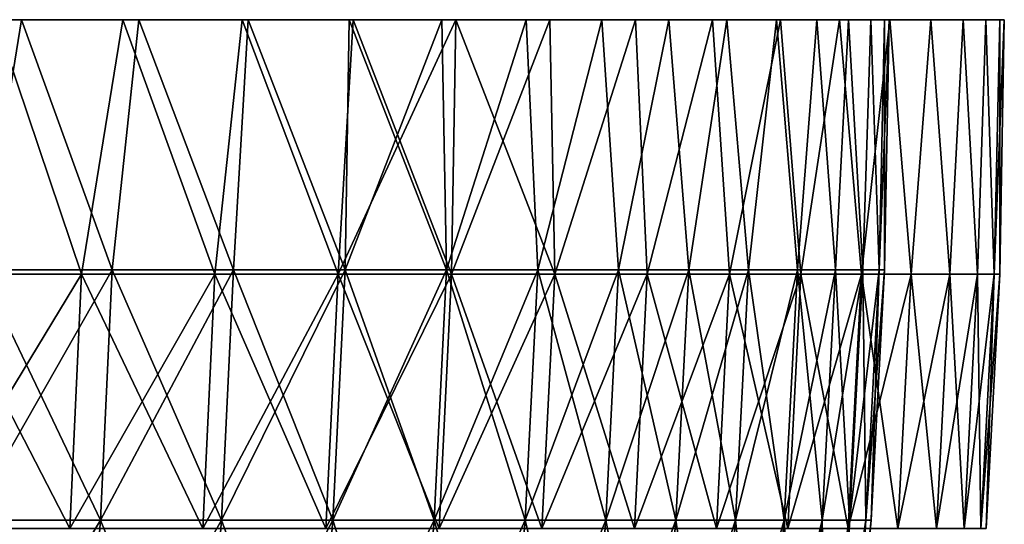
# Model space of a CAD drawing. Header units: millimetres. Extents: x -125 to 125, y 3898 to 4025.
# Tile 256 of 256: x 108 to 125, y 4016 to 4025. Entities that reach past the tile are written whole.
import ezdxf

# ---------------------------------------------------------------- set-up
doc = ezdxf.new("R2010")
doc.units = ezdxf.units.MM
doc.header["$LTSCALE"] = 2.2935
for name, color, linetype in [('1', 7, 'CONTINUOUS'), ('2', 7, 'CONTINUOUS'), ('3', 7, 'CONTINUOUS'), ('4', 7, 'CONTINUOUS'), ('5', 7, 'CONTINUOUS')]:
    doc.layers.add(name, color=color, linetype=linetype)

msp = doc.modelspace()

# ---------------------------------------------------------------- linework, layer by layer
at = {"layer": '1', "color": 36, "linetype": 'Continuous', "true_color": 0x833d1e}
for points in [[(109.71, 4025, -59.906), (107.502, 4025, -63.784), (105.782, 4025, -62.763), (109.71, 4025, -59.906)], [(107.955, 4025, -58.947), (109.71, 4025, -59.906), (105.782, 4025, -62.763), (107.955, 4025, -58.947)], [(107.502, 4025, 63.784), (109.71, 4025, 59.906), (105.782, 4025, 62.763), (107.502, 4025, 63.784)], [(105.782, 4025, 62.763), (109.71, 4025, 59.906), (107.955, 4025, 58.947), (105.782, 4025, 62.763)], [(111.778, 4025, -55.952), (109.71, 4025, -59.906), (107.955, 4025, -58.947), (111.778, 4025, -55.952)], [(109.99, 4025, -55.056), (111.778, 4025, -55.952), (107.955, 4025, -58.947), (109.99, 4025, -55.056)], [(109.71, 4025, 59.906), (111.778, 4025, 55.952), (107.955, 4025, 58.947), (109.71, 4025, 59.906)], [(107.955, 4025, 58.947), (111.778, 4025, 55.952), (109.99, 4025, 55.057), (107.955, 4025, 58.947)], [(113.704, 4025, -51.927), (111.778, 4025, -55.952), (109.99, 4025, -55.056), (113.704, 4025, -51.927)], [(111.885, 4025, -51.096), (113.704, 4025, -51.927), (109.99, 4025, -55.056), (111.885, 4025, -51.096)], [(111.778, 4025, 55.952), (113.704, 4025, 51.927), (109.99, 4025, 55.057), (111.778, 4025, 55.952)], [(109.99, 4025, 55.057), (113.704, 4025, 51.927), (111.885, 4025, 51.096), (109.99, 4025, 55.057)], [(115.485, 4025, -47.835), (113.704, 4025, -51.927), (111.885, 4025, -51.096), (115.485, 4025, -47.835)], [(113.637, 4025, -47.07), (115.485, 4025, -47.835), (111.885, 4025, -51.096), (113.637, 4025, -47.07)], [(113.704, 4025, 51.927), (115.485, 4025, 47.835), (111.885, 4025, 51.096), (113.704, 4025, 51.927)], [(111.885, 4025, 51.096), (115.485, 4025, 47.835), (113.637, 4025, 47.07), (111.885, 4025, 51.096)], [(117.119, 4025, -43.683), (115.485, 4025, -47.835), (113.637, 4025, -47.07), (117.119, 4025, -43.683)], [(115.245, 4025, -42.984), (117.119, 4025, -43.683), (113.637, 4025, -47.07), (115.245, 4025, -42.984)], [(115.485, 4025, 47.835), (117.119, 4025, 43.683), (113.637, 4025, 47.07), (115.485, 4025, 47.835)], [(113.637, 4025, 47.07), (117.119, 4025, 43.683), (115.245, 4025, 42.983), (113.637, 4025, 47.07)], [(118.603, 4025, -39.475), (117.119, 4025, -43.683), (115.245, 4025, -42.984), (118.603, 4025, -39.475)], [(116.706, 4025, -38.843), (118.603, 4025, -39.475), (115.245, 4025, -42.984), (116.706, 4025, -38.843)], [(117.119, 4025, 43.683), (118.603, 4025, 39.475), (115.245, 4025, 42.983), (117.119, 4025, 43.683)], [(115.245, 4025, 42.983), (118.603, 4025, 39.475), (116.706, 4025, 38.842), (115.245, 4025, 42.983)], [(119.937, 4025, -35.217), (118.603, 4025, -39.475), (116.706, 4025, -38.843), (119.937, 4025, -35.217)], [(118.018, 4025, -34.652), (119.937, 4025, -35.217), (116.706, 4025, -38.843), (118.018, 4025, -34.652)], [(118.603, 4025, 39.475), (119.937, 4025, 35.217), (116.706, 4025, 38.842), (118.603, 4025, 39.475)], [(116.706, 4025, 38.842), (119.937, 4025, 35.217), (118.018, 4025, 34.652), (116.706, 4025, 38.842)], [(121.117, 4025, -30.913), (119.937, 4025, -35.217), (118.018, 4025, -34.652), (121.117, 4025, -30.913)], [(119.18, 4025, -30.418), (121.117, 4025, -30.913), (118.018, 4025, -34.652), (119.18, 4025, -30.418)], [(119.937, 4025, 35.217), (121.117, 4025, 30.913), (118.018, 4025, 34.652), (119.937, 4025, 35.217)], [(118.018, 4025, 34.652), (121.117, 4025, 30.913), (119.179, 4025, 30.418), (118.018, 4025, 34.652)], [(121.117, 4025, 30.913), (122.143, 4025, 26.571), (119.179, 4025, 30.418), (121.117, 4025, 30.913)], [(119.179, 4025, 30.418), (122.143, 4025, 26.571), (120.189, 4025, 26.145), (119.179, 4025, 30.418)], [(122.143, 4025, -26.571), (121.117, 4025, -30.913), (119.18, 4025, -30.418), (122.143, 4025, -26.571)], [(120.189, 4025, -26.145), (122.143, 4025, -26.571), (119.18, 4025, -30.418), (120.189, 4025, -26.145)], [(123.014, 4025, -22.194), (122.143, 4025, -26.571), (120.189, 4025, -26.145), (123.014, 4025, -22.194)], [(121.046, 4025, -21.838), (123.014, 4025, -22.194), (120.189, 4025, -26.145), (121.046, 4025, -21.838)], [(122.143, 4025, 26.571), (123.014, 4025, 22.194), (120.189, 4025, 26.145), (122.143, 4025, 26.571)], [(120.189, 4025, 26.145), (123.014, 4025, 22.194), (121.046, 4025, 21.839), (120.189, 4025, 26.145)], [(123.728, 4025, -17.789), (123.014, 4025, -22.194), (121.046, 4025, -21.838), (123.728, 4025, -17.789)], [(121.748, 4025, -17.504), (123.728, 4025, -17.789), (121.046, 4025, -21.838), (121.748, 4025, -17.504)], [(123.014, 4025, 22.194), (123.728, 4025, 17.789), (121.046, 4025, 21.839), (123.014, 4025, 22.194)], [(121.046, 4025, 21.839), (123.728, 4025, 17.789), (121.748, 4025, 17.504), (121.046, 4025, 21.839)], [(124.284, 4025, -13.362), (123.728, 4025, -17.789), (121.748, 4025, -17.504), (124.284, 4025, -13.362)], [(122.295, 4025, -13.147), (124.284, 4025, -13.362), (121.748, 4025, -17.504), (122.295, 4025, -13.147)], [(123.728, 4025, 17.789), (124.284, 4025, 13.362), (121.748, 4025, 17.504), (123.728, 4025, 17.789)], [(121.748, 4025, 17.504), (124.284, 4025, 13.362), (122.295, 4025, 13.148), (121.748, 4025, 17.504)], [(124.682, 4025, -8.917), (124.284, 4025, -13.362), (122.295, 4025, -13.147), (124.682, 4025, -8.917)], [(122.687, 4025, -8.774), (124.682, 4025, -8.917), (122.295, 4025, -13.147), (122.687, 4025, -8.774)], [(124.284, 4025, 13.362), (124.682, 4025, 8.917), (122.295, 4025, 13.148), (124.284, 4025, 13.362)], [(122.295, 4025, 13.148), (124.682, 4025, 8.917), (122.687, 4025, 8.775), (122.295, 4025, 13.148)], [(124.92, 4025, -4.462), (124.682, 4025, -8.917), (122.687, 4025, -8.774), (124.92, 4025, -4.462)], [(122.922, 4025, -4.39), (124.92, 4025, -4.462), (122.687, 4025, -8.774), (122.922, 4025, -4.39)], [(124.682, 4025, 8.917), (124.92, 4025, 4.462), (122.687, 4025, 8.775), (124.682, 4025, 8.917)], [(122.687, 4025, 8.775), (124.92, 4025, 4.462), (122.922, 4025, 4.39), (122.687, 4025, 8.775)], [(123, 4025), (124.92, 4025, -4.462), (122.922, 4025, -4.39), (123, 4025)], [(124.92, 4025, 4.462), (125, 4025), (122.922, 4025, 4.39), (124.92, 4025, 4.462)], [(122.922, 4025, 4.39), (125, 4025), (123, 4025), (122.922, 4025, 4.39)], [(125, 4025), (124.92, 4025, -4.462), (123, 4025), (125, 4025)]]:
    msp.add_3dface(points, dxfattribs=at)
at = {"layer": '2', "color": 36, "linetype": 'Continuous', "true_color": 0x833d1e}
for points in [[(107.502, 4025, 63.784), (106.514, 4020.586, 65.272), (108.994, 4020.586, 61.04), (107.502, 4025, 63.784)], [(109.71, 4025, 59.906), (107.502, 4025, 63.784), (108.994, 4020.586, 61.04), (109.71, 4025, 59.906)], [(109.71, 4025, 59.906), (108.994, 4020.586, 61.04), (111.306, 4020.586, 56.713), (109.71, 4025, 59.906)], [(111.778, 4025, 55.952), (109.71, 4025, 59.906), (111.306, 4020.586, 56.713), (111.778, 4025, 55.952)], [(111.778, 4025, 55.952), (111.306, 4020.586, 56.713), (113.447, 4020.586, 52.3), (111.778, 4025, 55.952)], [(113.704, 4025, 51.927), (111.778, 4025, 55.952), (113.447, 4020.586, 52.3), (113.704, 4025, 51.927)], [(113.704, 4025, 51.927), (113.447, 4020.586, 52.3), (115.413, 4020.586, 47.806), (113.704, 4025, 51.927)], [(115.485, 4025, 47.835), (113.704, 4025, 51.927), (115.413, 4020.586, 47.806), (115.485, 4025, 47.835)], [(115.485, 4025, 47.835), (115.413, 4020.586, 47.806), (117.201, 4020.586, 43.238), (115.485, 4025, 47.835)], [(117.119, 4025, 43.683), (115.485, 4025, 47.835), (117.201, 4020.586, 43.238), (117.119, 4025, 43.683)], [(118.603, 4025, 39.475), (117.119, 4025, 43.683), (117.201, 4020.586, 43.238), (118.603, 4025, 39.475)], [(118.603, 4025, 39.475), (117.201, 4020.586, 43.238), (118.808, 4020.586, 38.603), (118.603, 4025, 39.475)], [(119.937, 4025, 35.217), (118.603, 4025, 39.475), (118.808, 4020.586, 38.603), (119.937, 4025, 35.217)], [(119.937, 4025, 35.217), (118.808, 4020.586, 38.603), (120.232, 4020.586, 33.909), (119.937, 4025, 35.217)], [(121.117, 4025, 30.913), (119.937, 4025, 35.217), (120.232, 4020.586, 33.909), (121.117, 4025, 30.913)], [(121.117, 4025, 30.913), (120.232, 4020.586, 33.909), (121.47, 4020.586, 29.162), (121.117, 4025, 30.913)], [(122.143, 4025, 26.571), (121.117, 4025, 30.913), (121.47, 4020.586, 29.162), (122.143, 4025, 26.571)], [(122.143, 4025, 26.571), (121.47, 4020.586, 29.162), (122.522, 4020.586, 24.371), (122.143, 4025, 26.571)], [(123.014, 4025, 22.194), (122.143, 4025, 26.571), (122.522, 4020.586, 24.371), (123.014, 4025, 22.194)], [(123.014, 4025, 22.194), (122.522, 4020.586, 24.371), (123.384, 4020.586, 19.542), (123.014, 4025, 22.194)], [(123.728, 4025, 17.789), (123.014, 4025, 22.194), (123.384, 4020.586, 19.542), (123.728, 4025, 17.789)], [(123.728, 4025, 17.789), (123.384, 4020.586, 19.542), (124.056, 4020.586, 14.683), (123.728, 4025, 17.789)], [(124.284, 4025, 13.362), (123.728, 4025, 17.789), (124.056, 4020.586, 14.683), (124.284, 4025, 13.362)], [(124.284, 4025, 13.362), (124.056, 4020.586, 14.683), (124.537, 4020.586, 9.801), (124.284, 4025, 13.362)], [(124.682, 4025, 8.917), (124.284, 4025, 13.362), (124.537, 4020.586, 9.801), (124.682, 4025, 8.917)], [(124.682, 4025, 8.917), (124.537, 4020.586, 9.801), (124.826, 4020.586, 4.904), (124.682, 4025, 8.917)], [(124.92, 4025, 4.462), (124.682, 4025, 8.917), (124.826, 4020.586, 4.904), (124.92, 4025, 4.462)], [(124.92, 4025, 4.462), (124.826, 4020.586, 4.904), (124.922, 4020.586), (124.92, 4025, 4.462)], [(125, 4025), (124.92, 4025, 4.462), (124.922, 4020.586), (125, 4025)], [(106.314, 4016.173, 65.149), (108.79, 4016.173, 60.925), (106.514, 4020.586, 65.272), (106.314, 4016.173, 65.149)], [(106.514, 4020.586, 65.272), (108.79, 4016.173, 60.925), (108.994, 4020.586, 61.04), (106.514, 4020.586, 65.272)], [(108.79, 4016.173, 60.925), (111.098, 4016.173, 56.607), (108.994, 4020.586, 61.04), (108.79, 4016.173, 60.925)], [(108.994, 4020.586, 61.04), (111.098, 4016.173, 56.607), (111.306, 4020.586, 56.713), (108.994, 4020.586, 61.04)], [(111.098, 4016.173, 56.607), (113.234, 4016.173, 52.202), (111.306, 4020.586, 56.713), (111.098, 4016.173, 56.607)], [(111.306, 4020.586, 56.713), (113.234, 4016.173, 52.202), (113.447, 4020.586, 52.3), (111.306, 4020.586, 56.713)], [(113.234, 4016.173, 52.202), (115.197, 4016.173, 47.716), (113.447, 4020.586, 52.3), (113.234, 4016.173, 52.202)], [(113.447, 4020.586, 52.3), (115.197, 4016.173, 47.716), (115.413, 4020.586, 47.806), (113.447, 4020.586, 52.3)], [(115.197, 4016.173, 47.716), (116.981, 4016.173, 43.157), (115.413, 4020.586, 47.806), (115.197, 4016.173, 47.716)], [(115.413, 4020.586, 47.806), (116.981, 4016.173, 43.157), (117.201, 4020.586, 43.238), (115.413, 4020.586, 47.806)], [(116.981, 4016.173, 43.157), (118.585, 4016.173, 38.531), (117.201, 4020.586, 43.238), (116.981, 4016.173, 43.157)], [(117.201, 4020.586, 43.238), (118.585, 4016.173, 38.531), (118.808, 4020.586, 38.603), (117.201, 4020.586, 43.238)], [(118.585, 4016.173, 38.531), (120.007, 4016.173, 33.845), (118.808, 4020.586, 38.603), (118.585, 4016.173, 38.531)], [(118.808, 4020.586, 38.603), (120.007, 4016.173, 33.845), (120.232, 4020.586, 33.909), (118.808, 4020.586, 38.603)], [(120.007, 4016.173, 33.845), (121.243, 4016.173, 29.108), (120.232, 4020.586, 33.909), (120.007, 4016.173, 33.845)], [(120.232, 4020.586, 33.909), (121.243, 4016.173, 29.108), (121.47, 4020.586, 29.162), (120.232, 4020.586, 33.909)], [(121.243, 4016.173, 29.108), (122.292, 4016.173, 24.325), (121.47, 4020.586, 29.162), (121.243, 4016.173, 29.108)], [(121.47, 4020.586, 29.162), (122.292, 4016.173, 24.325), (122.522, 4020.586, 24.371), (121.47, 4020.586, 29.162)], [(122.292, 4016.173, 24.325), (123.153, 4016.173, 19.505), (122.522, 4020.586, 24.371), (122.292, 4016.173, 24.325)], [(122.522, 4020.586, 24.371), (123.153, 4016.173, 19.505), (123.384, 4020.586, 19.542), (122.522, 4020.586, 24.371)], [(123.153, 4016.173, 19.505), (123.824, 4016.173, 14.655), (123.384, 4020.586, 19.542), (123.153, 4016.173, 19.505)], [(123.384, 4020.586, 19.542), (123.824, 4016.173, 14.655), (124.056, 4020.586, 14.683), (123.384, 4020.586, 19.542)], [(123.824, 4016.173, 14.655), (124.304, 4016.173, 9.783), (124.056, 4020.586, 14.683), (123.824, 4016.173, 14.655)], [(124.056, 4020.586, 14.683), (124.304, 4016.173, 9.783), (124.537, 4020.586, 9.801), (124.056, 4020.586, 14.683)], [(124.304, 4016.173, 9.783), (124.592, 4016.173, 4.895), (124.537, 4020.586, 9.801), (124.304, 4016.173, 9.783)], [(124.537, 4020.586, 9.801), (124.592, 4016.173, 4.895), (124.826, 4020.586, 4.904), (124.537, 4020.586, 9.801)], [(124.592, 4016.173, 4.895), (124.688, 4016.173), (124.826, 4020.586, 4.904), (124.592, 4016.173, 4.895)], [(124.826, 4020.586, 4.904), (124.688, 4016.173), (124.922, 4020.586), (124.826, 4020.586, 4.904)]]:
    msp.add_3dface(points, dxfattribs=at)
at = {"layer": '3', "color": 36, "linetype": 'Continuous', "true_color": 0x833d1e}
for points in [[(107.502, 4025, -63.784), (108.994, 4020.586, -61.04), (106.514, 4020.586, -65.272), (107.502, 4025, -63.784)], [(107.502, 4025, -63.784), (109.71, 4025, -59.906), (108.994, 4020.586, -61.04), (107.502, 4025, -63.784)], [(109.71, 4025, -59.906), (111.306, 4020.586, -56.713), (108.994, 4020.586, -61.04), (109.71, 4025, -59.906)], [(109.71, 4025, -59.906), (111.778, 4025, -55.952), (111.306, 4020.586, -56.713), (109.71, 4025, -59.906)], [(111.778, 4025, -55.952), (113.447, 4020.586, -52.3), (111.306, 4020.586, -56.713), (111.778, 4025, -55.952)], [(111.778, 4025, -55.952), (113.704, 4025, -51.927), (113.447, 4020.586, -52.3), (111.778, 4025, -55.952)], [(113.704, 4025, -51.927), (115.485, 4025, -47.835), (113.447, 4020.586, -52.3), (113.704, 4025, -51.927)], [(115.485, 4025, -47.835), (115.413, 4020.586, -47.806), (113.447, 4020.586, -52.3), (115.485, 4025, -47.835)], [(115.485, 4025, -47.835), (117.119, 4025, -43.683), (115.413, 4020.586, -47.806), (115.485, 4025, -47.835)], [(117.119, 4025, -43.683), (117.201, 4020.586, -43.238), (115.413, 4020.586, -47.806), (117.119, 4025, -43.683)], [(117.119, 4025, -43.683), (118.603, 4025, -39.475), (117.201, 4020.586, -43.238), (117.119, 4025, -43.683)], [(118.603, 4025, -39.475), (118.808, 4020.586, -38.603), (117.201, 4020.586, -43.238), (118.603, 4025, -39.475)], [(118.603, 4025, -39.475), (119.937, 4025, -35.217), (118.808, 4020.586, -38.603), (118.603, 4025, -39.475)], [(119.937, 4025, -35.217), (120.232, 4020.586, -33.909), (118.808, 4020.586, -38.603), (119.937, 4025, -35.217)], [(119.937, 4025, -35.217), (121.117, 4025, -30.913), (120.232, 4020.586, -33.909), (119.937, 4025, -35.217)], [(121.117, 4025, -30.913), (121.47, 4020.586, -29.162), (120.232, 4020.586, -33.909), (121.117, 4025, -30.913)], [(121.117, 4025, -30.913), (122.143, 4025, -26.571), (121.47, 4020.586, -29.162), (121.117, 4025, -30.913)], [(122.143, 4025, -26.571), (122.522, 4020.586, -24.371), (121.47, 4020.586, -29.162), (122.143, 4025, -26.571)], [(122.143, 4025, -26.571), (123.014, 4025, -22.194), (122.522, 4020.586, -24.371), (122.143, 4025, -26.571)], [(123.014, 4025, -22.194), (123.384, 4020.586, -19.542), (122.522, 4020.586, -24.371), (123.014, 4025, -22.194)], [(123.014, 4025, -22.194), (123.728, 4025, -17.789), (123.384, 4020.586, -19.542), (123.014, 4025, -22.194)], [(123.728, 4025, -17.789), (124.056, 4020.586, -14.683), (123.384, 4020.586, -19.542), (123.728, 4025, -17.789)], [(123.728, 4025, -17.789), (124.284, 4025, -13.362), (124.056, 4020.586, -14.683), (123.728, 4025, -17.789)], [(124.284, 4025, -13.362), (124.537, 4020.586, -9.801), (124.056, 4020.586, -14.683), (124.284, 4025, -13.362)], [(124.284, 4025, -13.362), (124.682, 4025, -8.917), (124.537, 4020.586, -9.801), (124.284, 4025, -13.362)], [(124.682, 4025, -8.917), (124.826, 4020.586, -4.904), (124.537, 4020.586, -9.801), (124.682, 4025, -8.917)], [(124.682, 4025, -8.917), (124.92, 4025, -4.462), (124.826, 4020.586, -4.904), (124.682, 4025, -8.917)], [(124.92, 4025, -4.462), (125, 4025), (124.826, 4020.586, -4.904), (124.92, 4025, -4.462)], [(125, 4025), (124.922, 4020.586), (124.826, 4020.586, -4.904), (125, 4025)], [(108.79, 4016.173, -60.925), (106.314, 4016.173, -65.149), (108.994, 4020.586, -61.04), (108.79, 4016.173, -60.925)], [(108.994, 4020.586, -61.04), (106.314, 4016.173, -65.149), (106.514, 4020.586, -65.272), (108.994, 4020.586, -61.04)], [(111.098, 4016.173, -56.607), (108.79, 4016.173, -60.925), (111.306, 4020.586, -56.713), (111.098, 4016.173, -56.607)], [(111.306, 4020.586, -56.713), (108.79, 4016.173, -60.925), (108.994, 4020.586, -61.04), (111.306, 4020.586, -56.713)], [(113.234, 4016.173, -52.202), (111.098, 4016.173, -56.607), (113.447, 4020.586, -52.3), (113.234, 4016.173, -52.202)], [(113.447, 4020.586, -52.3), (111.098, 4016.173, -56.607), (111.306, 4020.586, -56.713), (113.447, 4020.586, -52.3)], [(115.197, 4016.173, -47.716), (113.234, 4016.173, -52.202), (115.413, 4020.586, -47.806), (115.197, 4016.173, -47.716)], [(115.413, 4020.586, -47.806), (113.234, 4016.173, -52.202), (113.447, 4020.586, -52.3), (115.413, 4020.586, -47.806)], [(116.981, 4016.173, -43.157), (115.197, 4016.173, -47.716), (117.201, 4020.586, -43.238), (116.981, 4016.173, -43.157)], [(117.201, 4020.586, -43.238), (115.197, 4016.173, -47.716), (115.413, 4020.586, -47.806), (117.201, 4020.586, -43.238)], [(118.585, 4016.173, -38.531), (116.981, 4016.173, -43.157), (118.808, 4020.586, -38.603), (118.585, 4016.173, -38.531)], [(118.808, 4020.586, -38.603), (116.981, 4016.173, -43.157), (117.201, 4020.586, -43.238), (118.808, 4020.586, -38.603)], [(120.007, 4016.173, -33.845), (118.585, 4016.173, -38.531), (120.232, 4020.586, -33.909), (120.007, 4016.173, -33.845)], [(120.232, 4020.586, -33.909), (118.585, 4016.173, -38.531), (118.808, 4020.586, -38.603), (120.232, 4020.586, -33.909)], [(121.243, 4016.173, -29.108), (120.007, 4016.173, -33.845), (121.47, 4020.586, -29.162), (121.243, 4016.173, -29.108)], [(121.47, 4020.586, -29.162), (120.007, 4016.173, -33.845), (120.232, 4020.586, -33.909), (121.47, 4020.586, -29.162)], [(122.292, 4016.173, -24.325), (121.243, 4016.173, -29.108), (122.522, 4020.586, -24.371), (122.292, 4016.173, -24.325)], [(122.522, 4020.586, -24.371), (121.243, 4016.173, -29.108), (121.47, 4020.586, -29.162), (122.522, 4020.586, -24.371)], [(123.153, 4016.173, -19.505), (122.292, 4016.173, -24.325), (123.384, 4020.586, -19.542), (123.153, 4016.173, -19.505)], [(123.384, 4020.586, -19.542), (122.292, 4016.173, -24.325), (122.522, 4020.586, -24.371), (123.384, 4020.586, -19.542)], [(123.824, 4016.173, -14.655), (123.153, 4016.173, -19.505), (124.056, 4020.586, -14.683), (123.824, 4016.173, -14.655)], [(124.056, 4020.586, -14.683), (123.153, 4016.173, -19.505), (123.384, 4020.586, -19.542), (124.056, 4020.586, -14.683)], [(124.304, 4016.173, -9.783), (123.824, 4016.173, -14.655), (124.537, 4020.586, -9.801), (124.304, 4016.173, -9.783)], [(124.537, 4020.586, -9.801), (123.824, 4016.173, -14.655), (124.056, 4020.586, -14.683), (124.537, 4020.586, -9.801)], [(124.592, 4016.173, -4.895), (124.304, 4016.173, -9.783), (124.826, 4020.586, -4.904), (124.592, 4016.173, -4.895)], [(124.826, 4020.586, -4.904), (124.304, 4016.173, -9.783), (124.537, 4020.586, -9.801), (124.826, 4020.586, -4.904)], [(124.922, 4020.586), (124.688, 4016.173), (124.592, 4016.173, -4.895), (124.922, 4020.586)], [(124.922, 4020.586), (124.592, 4016.173, -4.895), (124.826, 4020.586, -4.904), (124.922, 4020.586)]]:
    msp.add_3dface(points, dxfattribs=at)
at = {"layer": '4', "color": 36, "linetype": 'Continuous', "true_color": 0x833d1e}
for points in [[(107.955, 4025, -58.947), (105.782, 4025, -62.763), (107.25, 4020.659, -60.063), (107.955, 4025, -58.947)], [(107.955, 4025, -58.947), (107.25, 4020.659, -60.063), (109.526, 4020.659, -55.806), (107.955, 4025, -58.947)], [(109.99, 4025, -55.056), (107.955, 4025, -58.947), (109.526, 4020.659, -55.806), (109.99, 4025, -55.056)], [(109.99, 4025, -55.056), (109.526, 4020.659, -55.806), (111.632, 4020.659, -51.463), (109.99, 4025, -55.056)], [(111.885, 4025, -51.096), (109.99, 4025, -55.056), (111.632, 4020.659, -51.463), (111.885, 4025, -51.096)], [(111.885, 4025, -51.096), (111.632, 4020.659, -51.463), (113.566, 4020.659, -47.041), (111.885, 4025, -51.096)], [(113.637, 4025, -47.07), (111.885, 4025, -51.096), (113.566, 4020.659, -47.041), (113.637, 4025, -47.07)], [(113.637, 4025, -47.07), (113.566, 4020.659, -47.041), (115.326, 4020.659, -42.546), (113.637, 4025, -47.07)], [(115.245, 4025, -42.984), (113.637, 4025, -47.07), (115.326, 4020.659, -42.546), (115.245, 4025, -42.984)], [(116.706, 4025, -38.843), (115.245, 4025, -42.984), (115.326, 4020.659, -42.546), (116.706, 4025, -38.843)], [(116.706, 4025, -38.843), (115.326, 4020.659, -42.546), (116.907, 4020.659, -37.985), (116.706, 4025, -38.843)], [(118.018, 4025, -34.652), (116.706, 4025, -38.843), (116.907, 4020.659, -37.985), (118.018, 4025, -34.652)], [(118.018, 4025, -34.652), (116.907, 4020.659, -37.985), (118.308, 4020.659, -33.366), (118.018, 4025, -34.652)], [(119.18, 4025, -30.418), (118.018, 4025, -34.652), (118.308, 4020.659, -33.366), (119.18, 4025, -30.418)], [(119.18, 4025, -30.418), (118.308, 4020.659, -33.366), (119.527, 4020.659, -28.696), (119.18, 4025, -30.418)], [(120.189, 4025, -26.145), (119.18, 4025, -30.418), (119.527, 4020.659, -28.696), (120.189, 4025, -26.145)], [(120.189, 4025, -26.145), (119.527, 4020.659, -28.696), (120.561, 4020.659, -23.981), (120.189, 4025, -26.145)], [(121.046, 4025, -21.838), (120.189, 4025, -26.145), (120.561, 4020.659, -23.981), (121.046, 4025, -21.838)], [(121.046, 4025, -21.838), (120.561, 4020.659, -23.981), (121.41, 4020.659, -19.229), (121.046, 4025, -21.838)], [(121.748, 4025, -17.504), (121.046, 4025, -21.838), (121.41, 4020.659, -19.229), (121.748, 4025, -17.504)], [(121.748, 4025, -17.504), (121.41, 4020.659, -19.229), (122.071, 4020.659, -14.448), (121.748, 4025, -17.504)], [(122.295, 4025, -13.147), (121.748, 4025, -17.504), (122.071, 4020.659, -14.448), (122.295, 4025, -13.147)], [(122.295, 4025, -13.147), (122.071, 4020.659, -14.448), (122.544, 4020.659, -9.644), (122.295, 4025, -13.147)], [(122.687, 4025, -8.774), (122.295, 4025, -13.147), (122.544, 4020.659, -9.644), (122.687, 4025, -8.774)], [(122.687, 4025, -8.774), (122.544, 4020.659, -9.644), (122.829, 4020.659, -4.826), (122.687, 4025, -8.774)], [(122.922, 4025, -4.39), (122.687, 4025, -8.774), (122.829, 4020.659, -4.826), (122.922, 4025, -4.39)], [(122.922, 4025, -4.39), (122.829, 4020.659, -4.826), (122.923, 4020.659), (122.922, 4025, -4.39)], [(123, 4025), (122.922, 4025, -4.39), (122.923, 4020.659), (123, 4025)], [(107.049, 4016.319, -59.951), (109.321, 4016.319, -55.702), (107.25, 4020.659, -60.063), (107.049, 4016.319, -59.951)], [(107.25, 4020.659, -60.063), (109.321, 4016.319, -55.702), (109.526, 4020.659, -55.806), (107.25, 4020.659, -60.063)], [(109.321, 4016.319, -55.702), (111.423, 4016.319, -51.367), (109.526, 4020.659, -55.806), (109.321, 4016.319, -55.702)], [(109.526, 4020.659, -55.806), (111.423, 4016.319, -51.367), (111.632, 4020.659, -51.463), (109.526, 4020.659, -55.806)], [(111.423, 4016.319, -51.367), (113.354, 4016.319, -46.953), (111.632, 4020.659, -51.463), (111.423, 4016.319, -51.367)], [(111.632, 4020.659, -51.463), (113.354, 4016.319, -46.953), (113.566, 4020.659, -47.041), (111.632, 4020.659, -51.463)], [(113.354, 4016.319, -46.953), (115.11, 4016.319, -42.466), (113.566, 4020.659, -47.041), (113.354, 4016.319, -46.953)], [(113.566, 4020.659, -47.041), (115.11, 4016.319, -42.466), (115.326, 4020.659, -42.546), (113.566, 4020.659, -47.041)], [(115.11, 4016.319, -42.466), (116.688, 4016.319, -37.914), (115.326, 4020.659, -42.546), (115.11, 4016.319, -42.466)], [(115.326, 4020.659, -42.546), (116.688, 4016.319, -37.914), (116.907, 4020.659, -37.985), (115.326, 4020.659, -42.546)], [(116.688, 4016.319, -37.914), (118.087, 4016.319, -33.304), (116.907, 4020.659, -37.985), (116.688, 4016.319, -37.914)], [(116.907, 4020.659, -37.985), (118.087, 4016.319, -33.304), (118.308, 4020.659, -33.366), (116.907, 4020.659, -37.985)], [(118.087, 4016.319, -33.304), (119.303, 4016.319, -28.642), (118.308, 4020.659, -33.366), (118.087, 4016.319, -33.304)], [(118.308, 4020.659, -33.366), (119.303, 4016.319, -28.642), (119.527, 4020.659, -28.696), (118.308, 4020.659, -33.366)], [(119.303, 4016.319, -28.642), (120.336, 4016.319, -23.936), (119.527, 4020.659, -28.696), (119.303, 4016.319, -28.642)], [(119.527, 4020.659, -28.696), (120.336, 4016.319, -23.936), (120.561, 4020.659, -23.981), (119.527, 4020.659, -28.696)], [(120.336, 4016.319, -23.936), (121.183, 4016.319, -19.193), (120.561, 4020.659, -23.981), (120.336, 4016.319, -23.936)], [(120.561, 4020.659, -23.981), (121.183, 4016.319, -19.193), (121.41, 4020.659, -19.229), (120.561, 4020.659, -23.981)], [(121.183, 4016.319, -19.193), (121.843, 4016.319, -14.421), (121.41, 4020.659, -19.229), (121.183, 4016.319, -19.193)], [(121.41, 4020.659, -19.229), (121.843, 4016.319, -14.421), (122.071, 4020.659, -14.448), (121.41, 4020.659, -19.229)], [(121.843, 4016.319, -14.421), (122.315, 4016.319, -9.626), (122.071, 4020.659, -14.448), (121.843, 4016.319, -14.421)], [(122.071, 4020.659, -14.448), (122.315, 4016.319, -9.626), (122.544, 4020.659, -9.644), (122.071, 4020.659, -14.448)], [(122.315, 4016.319, -9.626), (122.599, 4016.319, -4.817), (122.544, 4020.659, -9.644), (122.315, 4016.319, -9.626)], [(122.544, 4020.659, -9.644), (122.599, 4016.319, -4.817), (122.829, 4020.659, -4.826), (122.544, 4020.659, -9.644)], [(122.599, 4016.319, -4.817), (122.693, 4016.319), (122.829, 4020.659, -4.826), (122.599, 4016.319, -4.817)], [(122.829, 4020.659, -4.826), (122.693, 4016.319), (122.923, 4020.659), (122.829, 4020.659, -4.826)], [(106.715, 4011.99, -59.763), (108.979, 4011.99, -55.528), (107.049, 4016.319, -59.951), (106.715, 4011.99, -59.763)], [(107.049, 4016.319, -59.951), (108.979, 4011.99, -55.528), (109.321, 4016.319, -55.702), (107.049, 4016.319, -59.951)], [(108.979, 4011.99, -55.528), (111.075, 4011.99, -51.206), (109.321, 4016.319, -55.702), (108.979, 4011.99, -55.528)], [(109.321, 4016.319, -55.702), (111.075, 4011.99, -51.206), (111.423, 4016.319, -51.367), (109.321, 4016.319, -55.702)], [(111.075, 4011.99, -51.206), (113, 4011.99, -46.806), (111.423, 4016.319, -51.367), (111.075, 4011.99, -51.206)], [(111.423, 4016.319, -51.367), (113, 4011.99, -46.806), (113.354, 4016.319, -46.953), (111.423, 4016.319, -51.367)], [(113, 4011.99, -46.806), (114.75, 4011.99, -42.334), (113.354, 4016.319, -46.953), (113, 4011.99, -46.806)], [(113.354, 4016.319, -46.953), (114.75, 4011.99, -42.334), (115.11, 4016.319, -42.466), (113.354, 4016.319, -46.953)], [(114.75, 4011.99, -42.334), (116.324, 4011.99, -37.796), (115.11, 4016.319, -42.466), (114.75, 4011.99, -42.334)], [(115.11, 4016.319, -42.466), (116.324, 4011.99, -37.796), (116.688, 4016.319, -37.914), (115.11, 4016.319, -42.466)], [(116.324, 4011.99, -37.796), (117.718, 4011.99, -33.2), (116.688, 4016.319, -37.914), (116.324, 4011.99, -37.796)], [(116.688, 4016.319, -37.914), (117.718, 4011.99, -33.2), (118.087, 4016.319, -33.304), (116.688, 4016.319, -37.914)], [(117.718, 4011.99, -33.2), (118.931, 4011.99, -28.553), (118.087, 4016.319, -33.304), (117.718, 4011.99, -33.2)], [(118.087, 4016.319, -33.304), (118.931, 4011.99, -28.553), (119.303, 4016.319, -28.642), (118.087, 4016.319, -33.304)], [(118.931, 4011.99, -28.553), (119.96, 4011.99, -23.861), (119.303, 4016.319, -28.642), (118.931, 4011.99, -28.553)], [(119.303, 4016.319, -28.642), (119.96, 4011.99, -23.861), (120.336, 4016.319, -23.936), (119.303, 4016.319, -28.642)], [(119.96, 4011.99, -23.861), (120.804, 4011.99, -19.133), (120.336, 4016.319, -23.936), (119.96, 4011.99, -23.861)], [(120.336, 4016.319, -23.936), (120.804, 4011.99, -19.133), (121.183, 4016.319, -19.193), (120.336, 4016.319, -23.936)], [(120.804, 4011.99, -19.133), (121.462, 4011.99, -14.376), (121.183, 4016.319, -19.193), (120.804, 4011.99, -19.133)], [(121.183, 4016.319, -19.193), (121.462, 4011.99, -14.376), (121.843, 4016.319, -14.421), (121.183, 4016.319, -19.193)], [(121.462, 4011.99, -14.376), (121.933, 4011.99, -9.596), (121.843, 4016.319, -14.421), (121.462, 4011.99, -14.376)], [(121.843, 4016.319, -14.421), (121.933, 4011.99, -9.596), (122.315, 4016.319, -9.626), (121.843, 4016.319, -14.421)], [(121.933, 4011.99, -9.596), (122.216, 4011.99, -4.802), (122.315, 4016.319, -9.626), (121.933, 4011.99, -9.596)], [(122.216, 4011.99, -4.802), (122.31, 4011.99), (122.599, 4016.319, -4.817), (122.216, 4011.99, -4.802)], [(122.315, 4016.319, -9.626), (122.216, 4011.99, -4.802), (122.599, 4016.319, -4.817), (122.315, 4016.319, -9.626)], [(122.599, 4016.319, -4.817), (122.31, 4011.99), (122.693, 4016.319), (122.599, 4016.319, -4.817)]]:
    msp.add_3dface(points, dxfattribs=at)
at = {"layer": '5', "color": 36, "linetype": 'Continuous', "true_color": 0x833d1e}
for points in [[(105.782, 4025, 62.763), (107.955, 4025, 58.947), (107.25, 4020.659, 60.063), (105.782, 4025, 62.763)], [(107.955, 4025, 58.947), (109.526, 4020.659, 55.806), (107.25, 4020.659, 60.063), (107.955, 4025, 58.947)], [(107.955, 4025, 58.947), (109.99, 4025, 55.057), (109.526, 4020.659, 55.806), (107.955, 4025, 58.947)], [(109.99, 4025, 55.057), (111.632, 4020.659, 51.463), (109.526, 4020.659, 55.806), (109.99, 4025, 55.057)], [(109.99, 4025, 55.057), (111.885, 4025, 51.096), (111.632, 4020.659, 51.463), (109.99, 4025, 55.057)], [(111.885, 4025, 51.096), (113.566, 4020.659, 47.041), (111.632, 4020.659, 51.463), (111.885, 4025, 51.096)], [(111.885, 4025, 51.096), (113.637, 4025, 47.07), (113.566, 4020.659, 47.041), (111.885, 4025, 51.096)], [(113.637, 4025, 47.07), (115.245, 4025, 42.983), (113.566, 4020.659, 47.041), (113.637, 4025, 47.07)], [(115.245, 4025, 42.983), (115.326, 4020.659, 42.546), (113.566, 4020.659, 47.041), (115.245, 4025, 42.983)], [(115.245, 4025, 42.983), (116.706, 4025, 38.842), (115.326, 4020.659, 42.546), (115.245, 4025, 42.983)], [(116.706, 4025, 38.842), (116.907, 4020.659, 37.985), (115.326, 4020.659, 42.546), (116.706, 4025, 38.842)], [(116.706, 4025, 38.842), (118.018, 4025, 34.652), (116.907, 4020.659, 37.985), (116.706, 4025, 38.842)], [(118.018, 4025, 34.652), (118.308, 4020.659, 33.366), (116.907, 4020.659, 37.985), (118.018, 4025, 34.652)], [(118.018, 4025, 34.652), (119.179, 4025, 30.418), (118.308, 4020.659, 33.366), (118.018, 4025, 34.652)], [(119.179, 4025, 30.418), (119.527, 4020.659, 28.696), (118.308, 4020.659, 33.366), (119.179, 4025, 30.418)], [(119.179, 4025, 30.418), (120.189, 4025, 26.145), (119.527, 4020.659, 28.696), (119.179, 4025, 30.418)], [(120.189, 4025, 26.145), (120.561, 4020.659, 23.981), (119.527, 4020.659, 28.696), (120.189, 4025, 26.145)], [(120.189, 4025, 26.145), (121.046, 4025, 21.839), (120.561, 4020.659, 23.981), (120.189, 4025, 26.145)], [(121.046, 4025, 21.839), (121.41, 4020.659, 19.229), (120.561, 4020.659, 23.981), (121.046, 4025, 21.839)], [(121.046, 4025, 21.839), (121.748, 4025, 17.504), (121.41, 4020.659, 19.229), (121.046, 4025, 21.839)], [(121.748, 4025, 17.504), (122.071, 4020.659, 14.448), (121.41, 4020.659, 19.229), (121.748, 4025, 17.504)], [(121.748, 4025, 17.504), (122.295, 4025, 13.148), (122.071, 4020.659, 14.448), (121.748, 4025, 17.504)], [(122.295, 4025, 13.148), (122.544, 4020.659, 9.644), (122.071, 4020.659, 14.448), (122.295, 4025, 13.148)], [(122.295, 4025, 13.148), (122.687, 4025, 8.775), (122.544, 4020.659, 9.644), (122.295, 4025, 13.148)], [(122.687, 4025, 8.775), (122.829, 4020.659, 4.826), (122.544, 4020.659, 9.644), (122.687, 4025, 8.775)], [(122.687, 4025, 8.775), (122.922, 4025, 4.39), (122.829, 4020.659, 4.826), (122.687, 4025, 8.775)], [(122.922, 4025, 4.39), (123, 4025), (122.829, 4020.659, 4.826), (122.922, 4025, 4.39)], [(123, 4025), (122.923, 4020.659), (122.829, 4020.659, 4.826), (123, 4025)], [(109.321, 4016.319, 55.702), (107.049, 4016.319, 59.951), (109.526, 4020.659, 55.806), (109.321, 4016.319, 55.702)], [(109.526, 4020.659, 55.806), (107.049, 4016.319, 59.951), (107.25, 4020.659, 60.063), (109.526, 4020.659, 55.806)], [(111.423, 4016.319, 51.367), (109.321, 4016.319, 55.702), (111.632, 4020.659, 51.463), (111.423, 4016.319, 51.367)], [(111.632, 4020.659, 51.463), (109.321, 4016.319, 55.702), (109.526, 4020.659, 55.806), (111.632, 4020.659, 51.463)], [(113.354, 4016.319, 46.953), (111.423, 4016.319, 51.367), (113.566, 4020.659, 47.041), (113.354, 4016.319, 46.953)], [(113.566, 4020.659, 47.041), (111.423, 4016.319, 51.367), (111.632, 4020.659, 51.463), (113.566, 4020.659, 47.041)], [(115.11, 4016.319, 42.466), (113.354, 4016.319, 46.953), (115.326, 4020.659, 42.546), (115.11, 4016.319, 42.466)], [(115.326, 4020.659, 42.546), (113.354, 4016.319, 46.953), (113.566, 4020.659, 47.041), (115.326, 4020.659, 42.546)], [(116.688, 4016.319, 37.914), (115.11, 4016.319, 42.466), (116.907, 4020.659, 37.985), (116.688, 4016.319, 37.914)], [(116.907, 4020.659, 37.985), (115.11, 4016.319, 42.466), (115.326, 4020.659, 42.546), (116.907, 4020.659, 37.985)], [(118.087, 4016.319, 33.304), (116.688, 4016.319, 37.914), (118.308, 4020.659, 33.366), (118.087, 4016.319, 33.304)], [(118.308, 4020.659, 33.366), (116.688, 4016.319, 37.914), (116.907, 4020.659, 37.985), (118.308, 4020.659, 33.366)], [(119.303, 4016.319, 28.642), (118.087, 4016.319, 33.304), (119.527, 4020.659, 28.696), (119.303, 4016.319, 28.642)], [(119.527, 4020.659, 28.696), (118.087, 4016.319, 33.304), (118.308, 4020.659, 33.366), (119.527, 4020.659, 28.696)], [(120.336, 4016.319, 23.936), (119.303, 4016.319, 28.642), (120.561, 4020.659, 23.981), (120.336, 4016.319, 23.936)], [(120.561, 4020.659, 23.981), (119.303, 4016.319, 28.642), (119.527, 4020.659, 28.696), (120.561, 4020.659, 23.981)], [(121.183, 4016.319, 19.193), (120.336, 4016.319, 23.936), (121.41, 4020.659, 19.229), (121.183, 4016.319, 19.193)], [(121.41, 4020.659, 19.229), (120.336, 4016.319, 23.936), (120.561, 4020.659, 23.981), (121.41, 4020.659, 19.229)], [(121.843, 4016.319, 14.421), (121.183, 4016.319, 19.193), (122.071, 4020.659, 14.448), (121.843, 4016.319, 14.421)], [(122.071, 4020.659, 14.448), (121.183, 4016.319, 19.193), (121.41, 4020.659, 19.229), (122.071, 4020.659, 14.448)], [(122.315, 4016.319, 9.626), (121.843, 4016.319, 14.421), (122.544, 4020.659, 9.644), (122.315, 4016.319, 9.626)], [(122.544, 4020.659, 9.644), (121.843, 4016.319, 14.421), (122.071, 4020.659, 14.448), (122.544, 4020.659, 9.644)], [(122.599, 4016.319, 4.817), (122.315, 4016.319, 9.626), (122.829, 4020.659, 4.826), (122.599, 4016.319, 4.817)], [(122.829, 4020.659, 4.826), (122.315, 4016.319, 9.626), (122.544, 4020.659, 9.644), (122.829, 4020.659, 4.826)], [(122.923, 4020.659), (122.693, 4016.319), (122.599, 4016.319, 4.817), (122.923, 4020.659)], [(122.923, 4020.659), (122.599, 4016.319, 4.817), (122.829, 4020.659, 4.826), (122.923, 4020.659)], [(108.979, 4011.99, 55.528), (106.715, 4011.99, 59.763), (109.321, 4016.319, 55.702), (108.979, 4011.99, 55.528)], [(109.321, 4016.319, 55.702), (106.715, 4011.99, 59.763), (107.049, 4016.319, 59.951), (109.321, 4016.319, 55.702)], [(111.075, 4011.99, 51.206), (108.979, 4011.99, 55.528), (111.423, 4016.319, 51.367), (111.075, 4011.99, 51.206)], [(111.423, 4016.319, 51.367), (108.979, 4011.99, 55.528), (109.321, 4016.319, 55.702), (111.423, 4016.319, 51.367)], [(113, 4011.99, 46.806), (111.075, 4011.99, 51.206), (113.354, 4016.319, 46.953), (113, 4011.99, 46.806)], [(113.354, 4016.319, 46.953), (111.075, 4011.99, 51.206), (111.423, 4016.319, 51.367), (113.354, 4016.319, 46.953)], [(114.75, 4011.99, 42.334), (113, 4011.99, 46.806), (115.11, 4016.319, 42.466), (114.75, 4011.99, 42.334)], [(115.11, 4016.319, 42.466), (113, 4011.99, 46.806), (113.354, 4016.319, 46.953), (115.11, 4016.319, 42.466)], [(116.324, 4011.99, 37.796), (114.75, 4011.99, 42.334), (116.688, 4016.319, 37.914), (116.324, 4011.99, 37.796)], [(116.688, 4016.319, 37.914), (114.75, 4011.99, 42.334), (115.11, 4016.319, 42.466), (116.688, 4016.319, 37.914)], [(117.718, 4011.99, 33.2), (116.324, 4011.99, 37.796), (118.087, 4016.319, 33.304), (117.718, 4011.99, 33.2)], [(118.087, 4016.319, 33.304), (116.324, 4011.99, 37.796), (116.688, 4016.319, 37.914), (118.087, 4016.319, 33.304)], [(118.931, 4011.99, 28.553), (117.718, 4011.99, 33.2), (119.303, 4016.319, 28.642), (118.931, 4011.99, 28.553)], [(119.303, 4016.319, 28.642), (117.718, 4011.99, 33.2), (118.087, 4016.319, 33.304), (119.303, 4016.319, 28.642)], [(119.96, 4011.99, 23.861), (118.931, 4011.99, 28.553), (120.336, 4016.319, 23.936), (119.96, 4011.99, 23.861)], [(120.336, 4016.319, 23.936), (118.931, 4011.99, 28.553), (119.303, 4016.319, 28.642), (120.336, 4016.319, 23.936)], [(120.804, 4011.99, 19.133), (119.96, 4011.99, 23.861), (121.183, 4016.319, 19.193), (120.804, 4011.99, 19.133)], [(121.183, 4016.319, 19.193), (119.96, 4011.99, 23.861), (120.336, 4016.319, 23.936), (121.183, 4016.319, 19.193)], [(121.462, 4011.99, 14.376), (120.804, 4011.99, 19.133), (121.843, 4016.319, 14.421), (121.462, 4011.99, 14.376)], [(121.843, 4016.319, 14.421), (120.804, 4011.99, 19.133), (121.183, 4016.319, 19.193), (121.843, 4016.319, 14.421)], [(121.933, 4011.99, 9.596), (121.462, 4011.99, 14.376), (122.315, 4016.319, 9.626), (121.933, 4011.99, 9.596)], [(122.315, 4016.319, 9.626), (121.462, 4011.99, 14.376), (121.843, 4016.319, 14.421), (122.315, 4016.319, 9.626)], [(122.216, 4011.99, 4.802), (121.933, 4011.99, 9.596), (122.599, 4016.319, 4.817), (122.216, 4011.99, 4.802)], [(122.599, 4016.319, 4.817), (121.933, 4011.99, 9.596), (122.315, 4016.319, 9.626), (122.599, 4016.319, 4.817)], [(122.693, 4016.319), (122.31, 4011.99), (122.216, 4011.99, 4.802), (122.693, 4016.319)], [(122.693, 4016.319), (122.216, 4011.99, 4.802), (122.599, 4016.319, 4.817), (122.693, 4016.319)]]:
    msp.add_3dface(points, dxfattribs=at)

doc.saveas('drawing.dxf')
